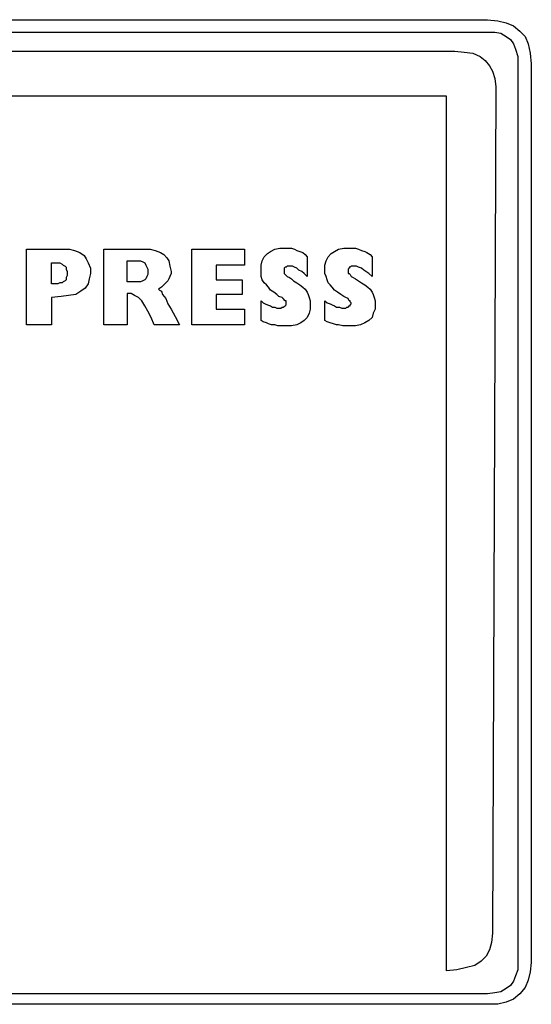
# Model space of a CAD drawing. Extents: x 0 to 26, y -0.1 to 2.
# Tile 16 of 18: x 18.9 to 19.8, y 0 to 1.8. Entities that reach past the tile are written whole.
import ezdxf

# ---------------------------------------------------------------- set-up
doc = ezdxf.new("R2010")
doc.units = 0

msp = doc.modelspace()

# ---------------------------------------------------------------- linework, layer by layer
at = {"color": 0}
for p, q in [((16.99023, 1.824219, 0.5), (19.74219, 1.824219, 0.5)), ((19.74219, 1.824219, 0.5), (19.76172, 1.822266, 0.5)), ((19.76172, 1.822266, 0.5), (19.77734, 1.818359, 0.5)), ((19.77734, 1.818359, 0.5), (19.79102, 1.8125, 0.5)), ((16.99023, 1.800781, 0.5), (19.74219, 1.800781, 0.5)), ((19.74219, 1.800781, 0.5), (19.75586, 1.800781, 0.5)), ((19.75586, 1.800781, 0.5), (19.76758, 1.798828, 0.5)), ((19.76758, 1.798828, 0.5), (19.77734, 1.792969, 0.5)), ((19.79102, 1.8125, 0.5), (19.80273, 1.802734, 0.5)), ((19.80273, 1.802734, 0.5), (19.8125, 1.792969, 0.5)), ((19.77734, 1.792969, 0.5), (19.78516, 1.787109, 0.5)), ((19.78516, 1.787109, 0.5), (19.79102, 1.779297, 0.5)), ((19.79102, 1.779297, 0.5), (19.79492, 1.769531, 0.5)), ((19.8125, 1.792969, 0.5), (19.81836, 1.779297, 0.5)), ((19.81836, 1.779297, 0.5), (19.82227, 1.761719, 0.5)), ((17.04883, 1.765625, 0.5), (19.68164, 1.765625, 0.5)), ((19.68164, 1.765625, 0.5), (19.69922, 1.763672, 0.5)), ((19.69922, 1.763672, 0.5), (19.71484, 1.761719, 0.5)), ((19.71484, 1.761719, 0.5), (19.72852, 1.755859, 0.5)), ((19.79492, 1.769531, 0.5), (19.79883, 1.755859, 0.5)), ((19.82227, 1.761719, 0.5), (19.82422, 1.742188, 0.5)), ((19.72852, 1.755859, 0.5), (19.73828, 1.748047, 0.5)), ((19.73828, 1.748047, 0.5), (19.74609, 1.738281, 0.5)), ((19.79883, 1.755859, 0.5), (19.79883, 1.742188, 0.5)), ((19.74609, 1.738281, 0.5), (19.75195, 1.728516, 0.5)), ((19.75195, 1.728516, 0.5), (19.75586, 1.714844, 0.5)), ((19.79883, 1.742188, 0.5), (19.79883, 0.068359, 0.5)), ((19.82422, 1.742188, 0.5), (19.82422, 0.068359, 0.5)), ((19.75586, 1.714844, 0.5), (19.75781, 1.699219, 0.5)), ((19.75781, 1.699219, 0.5), (19.75195, 0.123047, 0.5)), ((19.66602, 1.681641, 0.5), (17.06641, 1.681641, 0.5)), ((19.66602, 0.052734, 0.5), (19.66602, 1.681641, 0.5)), ((18.88281, 1.396484, 0.5), (18.95117, 1.396484, 0.5)), ((18.88281, 1.255859, 0.5), (18.88281, 1.396484, 0.5)), ((18.95117, 1.396484, 0.5), (18.96289, 1.396484, 0.5)), ((18.96289, 1.396484, 0.5), (18.97266, 1.394531, 0.5)), ((18.97266, 1.394531, 0.5), (18.98242, 1.390625, 0.5)), ((19.02734, 1.255859, 0.5), (19.02734, 1.396484, 0.5)), ((19.02734, 1.396484, 0.5), (19.10156, 1.396484, 0.5)), ((19.10156, 1.396484, 0.5), (19.11328, 1.396484, 0.5)), ((19.11328, 1.396484, 0.5), (19.12305, 1.394531, 0.5)), ((19.12305, 1.394531, 0.5), (19.13281, 1.390625, 0.5)), ((19.19141, 1.255859, 0.5), (19.19141, 1.396484, 0.5)), ((19.19141, 1.396484, 0.5), (19.28906, 1.396484, 0.5)), ((19.28906, 1.396484, 0.5), (19.28906, 1.367188, 0.5)), ((19.33789, 1.392578, 0.5), (19.3457, 1.396484, 0.5)), ((19.3457, 1.396484, 0.5), (19.35547, 1.398438, 0.5)), ((19.35547, 1.398438, 0.5), (19.36523, 1.398438, 0.5)), ((19.36523, 1.398438, 0.5), (19.37109, 1.398438, 0.5)), ((19.37109, 1.398438, 0.5), (19.37695, 1.398438, 0.5)), ((19.37695, 1.398438, 0.5), (19.38281, 1.396484, 0.5)), ((19.38281, 1.396484, 0.5), (19.38672, 1.394531, 0.5)), ((19.38672, 1.394531, 0.5), (19.39258, 1.392578, 0.5)), ((19.45703, 1.392578, 0.5), (19.46484, 1.396484, 0.5)), ((19.46484, 1.396484, 0.5), (19.47461, 1.398438, 0.5)), ((19.47461, 1.398438, 0.5), (19.48438, 1.398438, 0.5)), ((19.48438, 1.398438, 0.5), (19.49023, 1.398438, 0.5)), ((19.49023, 1.398438, 0.5), (19.49609, 1.398438, 0.5)), ((19.49609, 1.398438, 0.5), (19.50195, 1.396484, 0.5)), ((19.50195, 1.396484, 0.5), (19.50781, 1.394531, 0.5)), ((19.50781, 1.394531, 0.5), (19.51367, 1.392578, 0.5)), ((18.98242, 1.390625, 0.5), (18.99023, 1.384766, 0.5)), ((18.99023, 1.384766, 0.5), (18.99414, 1.378906, 0.5)), ((18.99414, 1.378906, 0.5), (18.99805, 1.371094, 0.5)), ((19.13281, 1.390625, 0.5), (19.13867, 1.386719, 0.5)), ((19.13867, 1.386719, 0.5), (19.14453, 1.380859, 0.5)), ((19.14453, 1.380859, 0.5), (19.14844, 1.375, 0.5)), ((19.32227, 1.375, 0.5), (19.32617, 1.382813, 0.5)), ((19.32617, 1.382813, 0.5), (19.33203, 1.388672, 0.5)), ((19.33203, 1.388672, 0.5), (19.33789, 1.392578, 0.5)), ((19.39258, 1.392578, 0.5), (19.39844, 1.390625, 0.5)), ((19.39844, 1.390625, 0.5), (19.40234, 1.386719, 0.5)), ((19.40234, 1.386719, 0.5), (19.40625, 1.382813, 0.5)), ((19.40625, 1.382813, 0.5), (19.40625, 1.345703, 0.5)), ((19.44141, 1.375, 0.5), (19.44531, 1.382813, 0.5)), ((19.44531, 1.382813, 0.5), (19.45117, 1.388672, 0.5)), ((19.45117, 1.388672, 0.5), (19.45703, 1.392578, 0.5)), ((19.51367, 1.392578, 0.5), (19.51758, 1.390625, 0.5)), ((19.51758, 1.390625, 0.5), (19.52344, 1.386719, 0.5)), ((19.52344, 1.386719, 0.5), (19.52734, 1.382813, 0.5)), ((19.52734, 1.382813, 0.5), (19.52734, 1.345703, 0.5)), ((18.92969, 1.332031, 0.5), (18.92969, 1.371094, 0.5)), ((18.92969, 1.371094, 0.5), (18.94141, 1.371094, 0.5)), ((18.94141, 1.371094, 0.5), (18.94531, 1.371094, 0.5)), ((18.94531, 1.371094, 0.5), (18.94922, 1.369141, 0.5)), ((18.94922, 1.369141, 0.5), (18.95117, 1.367188, 0.5)), ((18.95117, 1.367188, 0.5), (18.95508, 1.365234, 0.5)), ((18.95508, 1.365234, 0.5), (18.95703, 1.363281, 0.5)), ((18.95703, 1.363281, 0.5), (18.95703, 1.359375, 0.5)), ((18.95703, 1.359375, 0.5), (18.95898, 1.355469, 0.5)), ((18.99805, 1.371094, 0.5), (19.00195, 1.361328, 0.5)), ((19.00195, 1.361328, 0.5), (19.00195, 1.351563, 0.5)), ((19.07031, 1.335938, 0.5), (19.07031, 1.375, 0.5)), ((19.07031, 1.375, 0.5), (19.08594, 1.375, 0.5)), ((19.08594, 1.375, 0.5), (19.0918, 1.375, 0.5)), ((19.0918, 1.375, 0.5), (19.0957, 1.375, 0.5)), ((19.0957, 1.375, 0.5), (19.09961, 1.373047, 0.5)), ((19.09961, 1.373047, 0.5), (19.10352, 1.371094, 0.5)), ((19.10352, 1.371094, 0.5), (19.10547, 1.367188, 0.5)), ((19.10547, 1.367188, 0.5), (19.10742, 1.363281, 0.5)), ((19.10742, 1.363281, 0.5), (19.10938, 1.359375, 0.5)), ((19.10938, 1.359375, 0.5), (19.10938, 1.353516, 0.5)), ((19.14844, 1.375, 0.5), (19.15039, 1.365234, 0.5)), ((19.15039, 1.365234, 0.5), (19.15234, 1.355469, 0.5)), ((19.28906, 1.367188, 0.5), (19.23633, 1.367188, 0.5)), ((19.23633, 1.367188, 0.5), (19.23633, 1.339844, 0.5)), ((19.32031, 1.367188, 0.5), (19.32227, 1.375, 0.5)), ((19.32031, 1.355469, 0.5), (19.32031, 1.367188, 0.5)), ((19.36523, 1.363281, 0.5), (19.36328, 1.361328, 0.5)), ((19.36328, 1.361328, 0.5), (19.36328, 1.359375, 0.5)), ((19.36328, 1.359375, 0.5), (19.36328, 1.357422, 0.5)), ((19.36328, 1.357422, 0.5), (19.36328, 1.353516, 0.5)), ((19.36719, 1.363281, 0.5), (19.36523, 1.363281, 0.5)), ((19.36914, 1.365234, 0.5), (19.36719, 1.363281, 0.5)), ((19.37109, 1.365234, 0.5), (19.36914, 1.365234, 0.5)), ((19.37305, 1.365234, 0.5), (19.37109, 1.365234, 0.5)), ((19.375, 1.365234, 0.5), (19.37305, 1.365234, 0.5)), ((19.37891, 1.365234, 0.5), (19.375, 1.365234, 0.5)), ((19.38281, 1.363281, 0.5), (19.37891, 1.365234, 0.5)), ((19.38672, 1.361328, 0.5), (19.38281, 1.363281, 0.5)), ((19.39063, 1.357422, 0.5), (19.38672, 1.361328, 0.5)), ((19.39648, 1.355469, 0.5), (19.39063, 1.357422, 0.5)), ((19.43945, 1.367188, 0.5), (19.44141, 1.375, 0.5)), ((19.43945, 1.355469, 0.5), (19.43945, 1.367188, 0.5)), ((19.48438, 1.361328, 0.5), (19.48242, 1.359375, 0.5)), ((19.48242, 1.359375, 0.5), (19.48242, 1.357422, 0.5)), ((19.48242, 1.357422, 0.5), (19.48242, 1.353516, 0.5)), ((19.48633, 1.363281, 0.5), (19.48438, 1.363281, 0.5)), ((19.48438, 1.363281, 0.5), (19.48438, 1.361328, 0.5)), ((19.48828, 1.365234, 0.5), (19.48633, 1.363281, 0.5)), ((19.49023, 1.365234, 0.5), (19.48828, 1.365234, 0.5)), ((19.49219, 1.365234, 0.5), (19.49023, 1.365234, 0.5)), ((19.49609, 1.365234, 0.5), (19.49219, 1.365234, 0.5)), ((19.49805, 1.365234, 0.5), (19.49609, 1.365234, 0.5)), ((19.50195, 1.363281, 0.5), (19.49805, 1.365234, 0.5)), ((19.50781, 1.361328, 0.5), (19.50195, 1.363281, 0.5)), ((19.51172, 1.357422, 0.5), (19.50781, 1.361328, 0.5)), ((19.51563, 1.355469, 0.5), (19.51172, 1.357422, 0.5)), ((18.95703, 1.339844, 0.5), (18.95508, 1.337891, 0.5)), ((18.95898, 1.347656, 0.5), (18.95703, 1.34375, 0.5)), ((18.95703, 1.34375, 0.5), (18.95703, 1.339844, 0.5)), ((18.95898, 1.355469, 0.5), (18.95898, 1.351563, 0.5)), ((18.95898, 1.351563, 0.5), (18.95898, 1.347656, 0.5)), ((19, 1.341797, 0.5), (18.99805, 1.332031, 0.5)), ((19.00195, 1.351563, 0.5), (19, 1.341797, 0.5)), ((19.10352, 1.339844, 0.5), (19.09961, 1.337891, 0.5)), ((19.10547, 1.341797, 0.5), (19.10352, 1.339844, 0.5)), ((19.10742, 1.345703, 0.5), (19.10547, 1.341797, 0.5)), ((19.10938, 1.349609, 0.5), (19.10742, 1.345703, 0.5)), ((19.10938, 1.353516, 0.5), (19.10938, 1.349609, 0.5)), ((19.14844, 1.341797, 0.5), (19.14648, 1.337891, 0.5)), ((19.15039, 1.345703, 0.5), (19.14844, 1.341797, 0.5)), ((19.15234, 1.351563, 0.5), (19.15039, 1.345703, 0.5)), ((19.15234, 1.355469, 0.5), (19.15234, 1.351563, 0.5)), ((19.23633, 1.339844, 0.5), (19.28516, 1.339844, 0.5)), ((19.28516, 1.339844, 0.5), (19.28516, 1.3125, 0.5)), ((19.32031, 1.351563, 0.5), (19.32031, 1.355469, 0.5)), ((19.32031, 1.345703, 0.5), (19.32031, 1.351563, 0.5)), ((19.32227, 1.339844, 0.5), (19.32031, 1.345703, 0.5)), ((19.32617, 1.333984, 0.5), (19.32227, 1.339844, 0.5)), ((19.36328, 1.353516, 0.5), (19.36328, 1.351563, 0.5)), ((19.36328, 1.351563, 0.5), (19.36328, 1.351563, 0.5)), ((19.36328, 1.351563, 0.5), (19.36523, 1.349609, 0.5)), ((19.36523, 1.349609, 0.5), (19.36914, 1.345703, 0.5)), ((19.36914, 1.345703, 0.5), (19.37305, 1.34375, 0.5)), ((19.37305, 1.34375, 0.5), (19.37695, 1.341797, 0.5)), ((19.37695, 1.341797, 0.5), (19.38086, 1.337891, 0.5)), ((19.40039, 1.351563, 0.5), (19.39648, 1.355469, 0.5)), ((19.40625, 1.345703, 0.5), (19.40039, 1.351563, 0.5)), ((19.43945, 1.351563, 0.5), (19.43945, 1.355469, 0.5)), ((19.44141, 1.345703, 0.5), (19.43945, 1.351563, 0.5)), ((19.44336, 1.339844, 0.5), (19.44141, 1.345703, 0.5)), ((19.44531, 1.333984, 0.5), (19.44336, 1.339844, 0.5)), ((19.48242, 1.353516, 0.5), (19.48242, 1.351563, 0.5)), ((19.48242, 1.351563, 0.5), (19.48438, 1.351563, 0.5)), ((19.48438, 1.351563, 0.5), (19.48633, 1.349609, 0.5)), ((19.48633, 1.349609, 0.5), (19.48828, 1.345703, 0.5)), ((19.48828, 1.345703, 0.5), (19.49219, 1.34375, 0.5)), ((19.49219, 1.34375, 0.5), (19.49609, 1.341797, 0.5)), ((19.49609, 1.341797, 0.5), (19.50195, 1.337891, 0.5)), ((19.52148, 1.351563, 0.5), (19.51563, 1.355469, 0.5)), ((19.52734, 1.345703, 0.5), (19.52148, 1.351563, 0.5)), ((18.94141, 1.332031, 0.5), (18.92969, 1.332031, 0.5)), ((18.94531, 1.333984, 0.5), (18.94141, 1.332031, 0.5)), ((18.94922, 1.333984, 0.5), (18.94531, 1.333984, 0.5)), ((18.95117, 1.335938, 0.5), (18.94922, 1.333984, 0.5)), ((18.95508, 1.337891, 0.5), (18.95117, 1.335938, 0.5)), ((18.99219, 1.324219, 0.5), (18.98438, 1.318359, 0.5)), ((18.99805, 1.332031, 0.5), (18.99219, 1.324219, 0.5)), ((19.08594, 1.335938, 0.5), (19.07031, 1.335938, 0.5)), ((19.0918, 1.335938, 0.5), (19.08594, 1.335938, 0.5)), ((19.0957, 1.335938, 0.5), (19.0918, 1.335938, 0.5)), ((19.09961, 1.337891, 0.5), (19.0957, 1.335938, 0.5)), ((19.13477, 1.326172, 0.5), (19.12891, 1.322266, 0.5)), ((19.12891, 1.322266, 0.5), (19.13086, 1.320313, 0.5)), ((19.13867, 1.330078, 0.5), (19.13477, 1.326172, 0.5)), ((19.14258, 1.333984, 0.5), (19.13867, 1.330078, 0.5)), ((19.14648, 1.337891, 0.5), (19.14258, 1.333984, 0.5)), ((19.33008, 1.330078, 0.5), (19.32617, 1.333984, 0.5)), ((19.33398, 1.326172, 0.5), (19.33008, 1.330078, 0.5)), ((19.33789, 1.320313, 0.5), (19.33398, 1.326172, 0.5)), ((19.38086, 1.337891, 0.5), (19.38672, 1.333984, 0.5)), ((19.38672, 1.333984, 0.5), (19.39258, 1.330078, 0.5)), ((19.39258, 1.330078, 0.5), (19.39844, 1.326172, 0.5)), ((19.39844, 1.326172, 0.5), (19.40234, 1.322266, 0.5)), ((19.40234, 1.322266, 0.5), (19.40625, 1.316406, 0.5)), ((19.44922, 1.330078, 0.5), (19.44531, 1.333984, 0.5)), ((19.45313, 1.326172, 0.5), (19.44922, 1.330078, 0.5)), ((19.45703, 1.320313, 0.5), (19.45313, 1.326172, 0.5)), ((19.50195, 1.337891, 0.5), (19.50781, 1.333984, 0.5)), ((19.50781, 1.333984, 0.5), (19.51367, 1.330078, 0.5)), ((19.51367, 1.330078, 0.5), (19.51953, 1.326172, 0.5)), ((19.51953, 1.326172, 0.5), (19.52344, 1.322266, 0.5)), ((19.52344, 1.322266, 0.5), (19.52734, 1.316406, 0.5)), ((18.94727, 1.308594, 0.5), (18.92969, 1.306641, 0.5)), ((18.92969, 1.306641, 0.5), (18.92969, 1.255859, 0.5)), ((18.96094, 1.310547, 0.5), (18.94727, 1.308594, 0.5)), ((18.97461, 1.3125, 0.5), (18.96094, 1.310547, 0.5)), ((18.98438, 1.318359, 0.5), (18.97461, 1.3125, 0.5)), ((19.07813, 1.314453, 0.5), (19.07031, 1.314453, 0.5)), ((19.07031, 1.314453, 0.5), (19.07031, 1.255859, 0.5)), ((19.08398, 1.310547, 0.5), (19.07813, 1.314453, 0.5)), ((19.0918, 1.306641, 0.5), (19.08398, 1.310547, 0.5)), ((19.09766, 1.300781, 0.5), (19.0918, 1.306641, 0.5)), ((19.13086, 1.320313, 0.5), (19.13477, 1.318359, 0.5)), ((19.13477, 1.318359, 0.5), (19.13672, 1.3125, 0.5)), ((19.13672, 1.3125, 0.5), (19.14258, 1.304688, 0.5)), ((19.14258, 1.304688, 0.5), (19.14648, 1.294922, 0.5)), ((19.28516, 1.3125, 0.5), (19.23633, 1.3125, 0.5)), ((19.23633, 1.3125, 0.5), (19.23633, 1.285156, 0.5)), ((19.34375, 1.316406, 0.5), (19.33789, 1.320313, 0.5)), ((19.34961, 1.3125, 0.5), (19.34375, 1.316406, 0.5)), ((19.35352, 1.308594, 0.5), (19.34961, 1.3125, 0.5)), ((19.35938, 1.306641, 0.5), (19.35352, 1.308594, 0.5)), ((19.36133, 1.304688, 0.5), (19.35938, 1.306641, 0.5)), ((19.36523, 1.300781, 0.5), (19.36133, 1.304688, 0.5)), ((19.40625, 1.316406, 0.5), (19.4082, 1.3125, 0.5)), ((19.4082, 1.3125, 0.5), (19.41016, 1.306641, 0.5)), ((19.41016, 1.306641, 0.5), (19.41211, 1.300781, 0.5)), ((19.46289, 1.316406, 0.5), (19.45703, 1.320313, 0.5)), ((19.46875, 1.3125, 0.5), (19.46289, 1.316406, 0.5)), ((19.47461, 1.308594, 0.5), (19.46875, 1.3125, 0.5)), ((19.47852, 1.306641, 0.5), (19.47461, 1.308594, 0.5)), ((19.48242, 1.304688, 0.5), (19.47852, 1.306641, 0.5)), ((19.48438, 1.300781, 0.5), (19.48242, 1.304688, 0.5)), ((19.52734, 1.316406, 0.5), (19.5293, 1.3125, 0.5)), ((19.5293, 1.3125, 0.5), (19.53125, 1.306641, 0.5)), ((19.53125, 1.306641, 0.5), (19.5332, 1.300781, 0.5)), ((19.10352, 1.291016, 0.5), (19.09766, 1.300781, 0.5)), ((19.10938, 1.28125, 0.5), (19.10352, 1.291016, 0.5)), ((19.14648, 1.294922, 0.5), (19.15234, 1.285156, 0.5)), ((19.15234, 1.285156, 0.5), (19.16016, 1.271484, 0.5)), ((19.23633, 1.285156, 0.5), (19.28906, 1.285156, 0.5)), ((19.28906, 1.285156, 0.5), (19.28906, 1.255859, 0.5)), ((19.32031, 1.263672, 0.5), (19.32031, 1.300781, 0.5)), ((19.32031, 1.300781, 0.5), (19.32422, 1.296875, 0.5)), ((19.32422, 1.296875, 0.5), (19.32813, 1.294922, 0.5)), ((19.32813, 1.294922, 0.5), (19.33203, 1.292969, 0.5)), ((19.33203, 1.292969, 0.5), (19.33789, 1.291016, 0.5)), ((19.33789, 1.291016, 0.5), (19.3418, 1.289063, 0.5)), ((19.3418, 1.289063, 0.5), (19.3457, 1.289063, 0.5)), ((19.3457, 1.289063, 0.5), (19.34961, 1.287109, 0.5)), ((19.34961, 1.287109, 0.5), (19.35352, 1.287109, 0.5)), ((19.35352, 1.287109, 0.5), (19.35742, 1.287109, 0.5)), ((19.35742, 1.287109, 0.5), (19.35938, 1.289063, 0.5)), ((19.35938, 1.289063, 0.5), (19.36133, 1.289063, 0.5)), ((19.36133, 1.289063, 0.5), (19.36523, 1.291016, 0.5)), ((19.36719, 1.300781, 0.5), (19.36523, 1.300781, 0.5)), ((19.36523, 1.291016, 0.5), (19.36719, 1.292969, 0.5)), ((19.36523, 1.291016, 0.5), (19.36523, 1.291016, 0.5)), ((19.36719, 1.298828, 0.5), (19.36719, 1.300781, 0.5)), ((19.36719, 1.296875, 0.5), (19.36719, 1.298828, 0.5)), ((19.36719, 1.294922, 0.5), (19.36719, 1.296875, 0.5)), ((19.36719, 1.292969, 0.5), (19.36719, 1.294922, 0.5)), ((19.41211, 1.285156, 0.5), (19.41016, 1.277344, 0.5)), ((19.41211, 1.300781, 0.5), (19.41211, 1.294922, 0.5)), ((19.41211, 1.294922, 0.5), (19.41211, 1.285156, 0.5)), ((19.43945, 1.263672, 0.5), (19.43945, 1.300781, 0.5)), ((19.43945, 1.300781, 0.5), (19.44336, 1.296875, 0.5)), ((19.44336, 1.296875, 0.5), (19.44922, 1.294922, 0.5)), ((19.44922, 1.294922, 0.5), (19.45313, 1.292969, 0.5)), ((19.45313, 1.292969, 0.5), (19.45703, 1.291016, 0.5)), ((19.45703, 1.291016, 0.5), (19.46094, 1.289063, 0.5)), ((19.46094, 1.289063, 0.5), (19.4668, 1.289063, 0.5)), ((19.4668, 1.289063, 0.5), (19.4707, 1.287109, 0.5)), ((19.4707, 1.287109, 0.5), (19.47461, 1.287109, 0.5)), ((19.47461, 1.287109, 0.5), (19.47852, 1.287109, 0.5)), ((19.47852, 1.287109, 0.5), (19.48047, 1.289063, 0.5)), ((19.48047, 1.289063, 0.5), (19.48242, 1.289063, 0.5)), ((19.48242, 1.289063, 0.5), (19.48438, 1.291016, 0.5)), ((19.48633, 1.300781, 0.5), (19.48438, 1.300781, 0.5)), ((19.48438, 1.291016, 0.5), (19.48633, 1.291016, 0.5)), ((19.48633, 1.298828, 0.5), (19.48633, 1.300781, 0.5)), ((19.48828, 1.296875, 0.5), (19.48633, 1.298828, 0.5)), ((19.48633, 1.292969, 0.5), (19.48828, 1.294922, 0.5)), ((19.48633, 1.291016, 0.5), (19.48633, 1.292969, 0.5)), ((19.48828, 1.294922, 0.5), (19.48828, 1.296875, 0.5)), ((19.5332, 1.285156, 0.5), (19.5293, 1.277344, 0.5)), ((19.5332, 1.300781, 0.5), (19.5332, 1.294922, 0.5)), ((19.5332, 1.294922, 0.5), (19.5332, 1.285156, 0.5)), ((19.11523, 1.269531, 0.5), (19.10938, 1.28125, 0.5)), ((19.12109, 1.255859, 0.5), (19.11523, 1.269531, 0.5)), ((19.16016, 1.271484, 0.5), (19.16797, 1.255859, 0.5)), ((19.40625, 1.269531, 0.5), (19.40039, 1.263672, 0.5)), ((19.41016, 1.277344, 0.5), (19.40625, 1.269531, 0.5)), ((19.52734, 1.269531, 0.5), (19.52148, 1.263672, 0.5)), ((19.5293, 1.277344, 0.5), (19.52734, 1.269531, 0.5)), ((18.92969, 1.255859, 0.5), (18.88281, 1.255859, 0.5)), ((19.07031, 1.255859, 0.5), (19.02734, 1.255859, 0.5)), ((19.16797, 1.255859, 0.5), (19.12109, 1.255859, 0.5)), ((19.28906, 1.255859, 0.5), (19.19141, 1.255859, 0.5)), ((19.32422, 1.261719, 0.5), (19.32031, 1.263672, 0.5)), ((19.33008, 1.259766, 0.5), (19.32422, 1.261719, 0.5)), ((19.33398, 1.257813, 0.5), (19.33008, 1.259766, 0.5)), ((19.33984, 1.255859, 0.5), (19.33398, 1.257813, 0.5)), ((19.3457, 1.255859, 0.5), (19.33984, 1.255859, 0.5)), ((19.35156, 1.253906, 0.5), (19.3457, 1.255859, 0.5)), ((19.35938, 1.253906, 0.5), (19.35156, 1.253906, 0.5)), ((19.36523, 1.253906, 0.5), (19.35938, 1.253906, 0.5)), ((19.37695, 1.253906, 0.5), (19.36523, 1.253906, 0.5)), ((19.38672, 1.255859, 0.5), (19.37695, 1.253906, 0.5)), ((19.39453, 1.259766, 0.5), (19.38672, 1.255859, 0.5)), ((19.40039, 1.263672, 0.5), (19.39453, 1.259766, 0.5)), ((19.44336, 1.261719, 0.5), (19.43945, 1.263672, 0.5)), ((19.44922, 1.259766, 0.5), (19.44336, 1.261719, 0.5)), ((19.45508, 1.257813, 0.5), (19.44922, 1.259766, 0.5)), ((19.46094, 1.255859, 0.5), (19.45508, 1.257813, 0.5)), ((19.46484, 1.255859, 0.5), (19.46094, 1.255859, 0.5)), ((19.47266, 1.253906, 0.5), (19.46484, 1.255859, 0.5)), ((19.47852, 1.253906, 0.5), (19.47266, 1.253906, 0.5)), ((19.48438, 1.253906, 0.5), (19.47852, 1.253906, 0.5)), ((19.49609, 1.253906, 0.5), (19.48438, 1.253906, 0.5)), ((19.50586, 1.255859, 0.5), (19.49609, 1.253906, 0.5)), ((19.51367, 1.259766, 0.5), (19.50586, 1.255859, 0.5)), ((19.52148, 1.263672, 0.5), (19.51367, 1.259766, 0.5)), ((19.75195, 0.123047, 0.5), (19.75, 0.105469, 0.5)), ((19.74609, 0.091797, 0.5), (19.74023, 0.080078, 0.5)), ((19.75, 0.105469, 0.5), (19.74609, 0.091797, 0.5)), ((19.74023, 0.080078, 0.5), (19.73047, 0.070313, 0.5)), ((19.70313, 0.058594, 0.5), (19.68555, 0.054688, 0.5)), ((19.71875, 0.0625, 0.5), (19.70313, 0.058594, 0.5)), ((19.73047, 0.070313, 0.5), (19.71875, 0.0625, 0.5)), ((19.79883, 0.068359, 0.5), (19.79883, 0.054688, 0.5)), ((19.82422, 0.068359, 0.5), (19.82227, 0.050781, 0.5)), ((19.68555, 0.054688, 0.5), (19.66602, 0.052734, 0.5)), ((19.79492, 0.042969, 0.5), (19.79102, 0.033203, 0.5)), ((19.79883, 0.054688, 0.5), (19.79492, 0.042969, 0.5)), ((19.82227, 0.050781, 0.5), (19.81836, 0.035156, 0.5)), ((19.77734, 0.019531, 0.5), (19.76758, 0.013672, 0.5)), ((19.78516, 0.025391, 0.5), (19.77734, 0.019531, 0.5)), ((19.79102, 0.033203, 0.5), (19.78516, 0.025391, 0.5)), ((19.8125, 0.021484, 0.5), (19.80273, 0.009766, 0.5)), ((19.81836, 0.035156, 0.5), (19.8125, 0.021484, 0.5)), ((19.74219, 0.009766, 0.5), (16.99023, 0.009766, 0.5)), ((19.75586, 0.011719, 0.5), (19.74219, 0.009766, 0.5)), ((19.76758, 0.013672, 0.5), (19.75586, 0.011719, 0.5)), ((19.79102, 0, 0.5), (19.77734, -0.005859, 0.5)), ((19.80273, 0.009766, 0.5), (19.79102, 0, 0.5)), ((19.74219, -0.009766, 0.5), (16.99023, -0.009766, 0.5)), ((19.76172, -0.009766, 0.5), (19.74219, -0.009766, 0.5)), ((19.77734, -0.005859, 0.5), (19.76172, -0.009766, 0.5))]:
    msp.add_line(p, q, dxfattribs=at)

doc.saveas('drawing.dxf')
